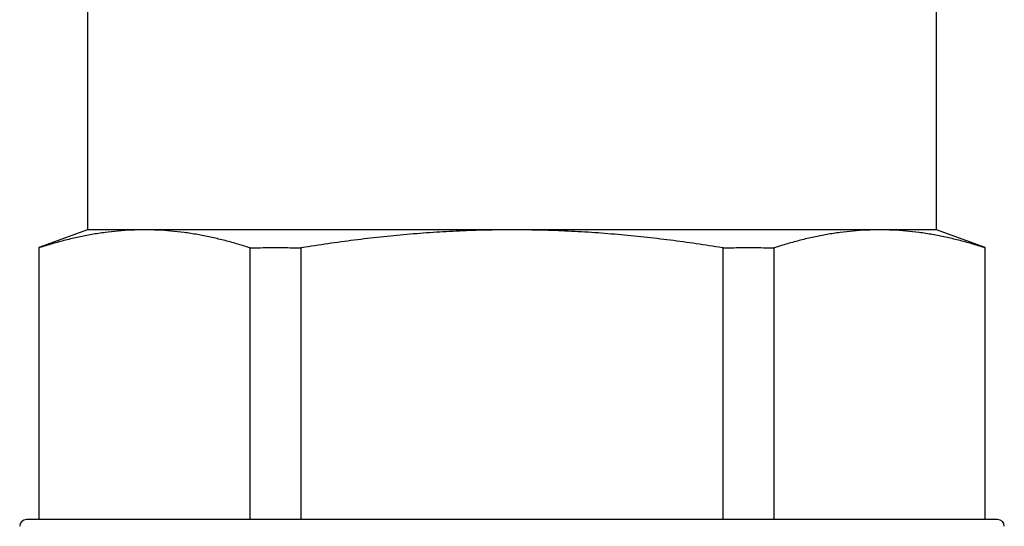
# Model space of a CAD drawing. Header units: millimetres. Extents: x 8 to 552, y 12 to 759.
# Tile 20 of 55: x 193 to 222, y 355 to 370. Entities that reach past the tile are written whole.
import ezdxf

# ---------------------------------------------------------------- set-up
doc = ezdxf.new("R2010")
doc.units = ezdxf.units.MM

msp = doc.modelspace()

# ---------------------------------------------------------------- linework, layer by layer
at = {"color": 7, "linetype": 'Continuous', "lineweight": 30}
for p, q in [((195.383, 378.318), (195.383, 364.045)), ((220.383, 364.045), (220.383, 378.318)), ((195.383, 364.045), (193.949, 363.523)), ((197.057, 364.045), (195.383, 364.045)), ((207.883, 364.045), (197.057, 364.045)), ((218.708, 364.045), (207.883, 364.045)), ((220.383, 364.045), (218.708, 364.045)), ((221.816, 363.523), (220.383, 364.045)), ((193.949, 363.523), (193.949, 363.518)), ((193.949, 363.518), (193.949, 355.518)), ((193.961, 363.518), (193.949, 363.518)), ((200.166, 363.518), (200.154, 363.518)), ((200.166, 363.518), (200.333, 363.518)), ((200.166, 355.518), (200.166, 363.518)), ((201.498, 363.518), (201.666, 363.518)), ((201.666, 363.518), (201.666, 355.518)), ((201.69, 363.518), (201.666, 363.518)), ((214.099, 363.518), (214.075, 363.518)), ((214.099, 355.518), (214.099, 363.518)), ((214.099, 363.518), (214.267, 363.518)), ((215.432, 363.518), (215.599, 363.518)), ((215.599, 363.518), (215.599, 355.518)), ((215.611, 363.518), (215.599, 363.518)), ((221.816, 363.518), (221.804, 363.518)), ((221.816, 355.518), (221.816, 363.518)), ((222.183, 355.518), (193.583, 355.518))]:
    msp.add_line(p, q, dxfattribs=at)
for centre, start, end in [((193.583, 355.318), 90, 180), ((222.183, 355.318), 0, 90)]:
    msp.add_arc(centre, 0.2, start, end, dxfattribs=at)
for points, knots in [([(197.057, 364.045), (196.928, 364.044), (196.67, 364.04), (196.283, 364.013), (195.896, 363.97), (195.508, 363.91), (195.121, 363.835), (194.733, 363.743), (194.346, 363.639), (194.089, 363.558), (193.961, 363.518)], [0, 0, 0, 0, 0.124454, 0.248908, 0.373603, 0.498299, 0.623638, 0.748977, 0.874488, 1, 1, 1, 1]), ([(200.154, 363.518), (200.026, 363.558), (199.771, 363.638), (199.387, 363.742), (199.002, 363.833), (198.615, 363.909), (198.227, 363.969), (197.838, 364.013), (197.448, 364.04), (197.187, 364.044), (197.057, 364.045)], [0, 0, 0, 0, 0.124535, 0.249069, 0.373761, 0.498453, 0.62372, 0.748987, 0.874494, 1, 1, 1, 1]), ([(207.883, 364.045), (207.624, 364.044), (207.108, 364.04), (206.334, 364.013), (205.559, 363.97), (204.784, 363.91), (204.01, 363.835), (203.235, 363.743), (202.461, 363.639), (201.947, 363.558), (201.69, 363.518)], [0, 0, 0, 0, 0.124454, 0.248908, 0.373603, 0.498299, 0.623638, 0.748977, 0.874488, 1, 1, 1, 1]), ([(214.075, 363.518), (213.82, 363.558), (213.31, 363.638), (212.542, 363.742), (211.772, 363.833), (210.998, 363.909), (210.222, 363.969), (209.443, 364.013), (208.663, 364.04), (208.143, 364.044), (207.883, 364.045)], [0, 0, 0, 0, 0.1245349, 0.2490688, 0.3737612, 0.4984527, 0.6237202, 0.7489869, 0.8744936, 1, 1, 1, 1]), ([(218.708, 364.045), (218.579, 364.044), (218.321, 364.04), (217.933, 364.013), (217.546, 363.97), (217.159, 363.91), (216.771, 363.835), (216.384, 363.743), (215.997, 363.639), (215.74, 363.558), (215.611, 363.518)], [0, 0, 0, 0, 0.124454, 0.248908, 0.373603, 0.498299, 0.623638, 0.748977, 0.874488, 1, 1, 1, 1]), ([(221.804, 363.518), (221.677, 363.558), (221.422, 363.638), (221.037, 363.742), (220.652, 363.833), (220.266, 363.909), (219.878, 363.969), (219.488, 364.013), (219.098, 364.04), (218.838, 364.044), (218.708, 364.045)], [0, 0, 0, 0, 0.124535, 0.249069, 0.373761, 0.498453, 0.62372, 0.748987, 0.874494, 1, 1, 1, 1]), ([(200.333, 363.518), (200.527, 363.521), (200.916, 363.526), (201.304, 363.521), (201.498, 363.518)], [0, 0, 0, 0, 0.499923, 1, 1, 1, 1]), ([(214.267, 363.518), (214.461, 363.521), (214.849, 363.526), (215.238, 363.521), (215.432, 363.518)], [0, 0, 0, 0, 0.499923, 1, 1, 1, 1]), ([(221.816, 363.518), (221.816, 363.522), (221.816, 363.525), (221.816, 363.523), (221.816, 363.523)], [0, 0, 0, 0, 0.999853, 1, 1, 1, 1])]:
    msp.add_open_spline(points, degree=3, knots=knots, dxfattribs=at)

doc.saveas('drawing.dxf')
